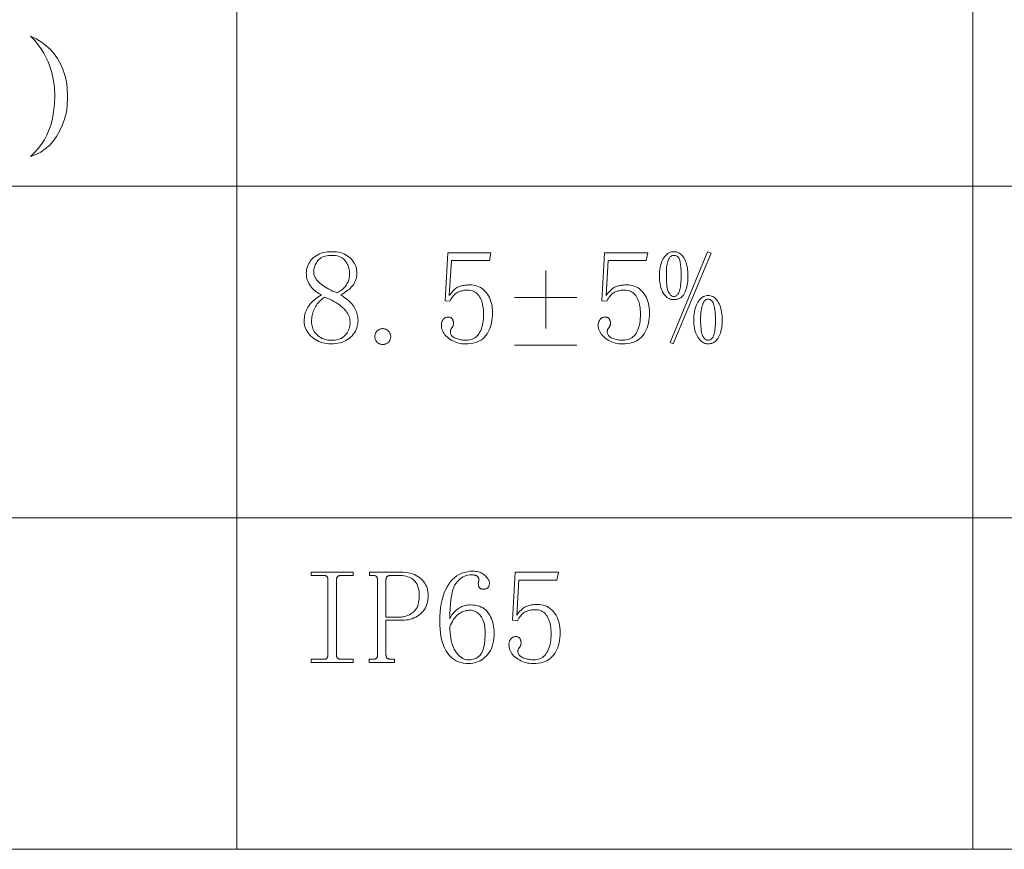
# Model space of a CAD drawing. Extents: x 1 to 297, y 1 to 210.
# Tile 74 of 171: x 160 to 176, y 30 to 43. Entities that reach past the tile are written whole.
import ezdxf

# ---------------------------------------------------------------- set-up
doc = ezdxf.new("R2010")
doc.units = 0

msp = doc.modelspace()

# ---------------------------------------------------------------- linework, layer by layer
at = {"color": 7, "lineweight": 13}
for p, q in [((163.15, 56.508), (163.15, 29.565)), ((175.108, 56.508), (175.108, 29.565)), ((1.306, 40.342), (219.321, 40.342)), ((1.306, 34.953), (219.321, 34.953)), ((1.306, 29.565), (219.321, 29.565))]:
    msp.add_line(p, q, dxfattribs=at)
for points in [[(159.798, 42.779), (159.89, 42.735), (159.975, 42.684), (160.052, 42.626), (160.122, 42.562), (160.184, 42.492), (160.238, 42.415), (160.285, 42.332), (160.325, 42.242), (160.357, 42.145), (160.381, 42.042), (160.387, 41.994), (160.392, 41.945), (160.395, 41.896), (160.397, 41.847), (160.398, 41.798), (160.397, 41.748), (160.395, 41.698), (160.392, 41.647), (160.387, 41.596), (160.381, 41.545), (160.35, 41.433), (160.314, 41.33), (160.271, 41.235), (160.222, 41.15), (160.167, 41.073), (160.105, 41.006), (160.038, 40.947), (159.964, 40.898), (159.884, 40.857), (159.798, 40.825), (159.864, 40.888), (159.923, 40.954), (159.976, 41.024), (160.023, 41.096), (160.064, 41.172), (160.098, 41.251), (160.127, 41.332), (160.149, 41.417), (160.165, 41.505), (160.175, 41.596), (160.181, 41.641), (160.186, 41.685), (160.19, 41.728), (160.192, 41.772), (160.192, 41.815), (160.192, 41.858), (160.19, 41.9), (160.186, 41.942), (160.181, 41.984), (160.175, 42.025), (160.162, 42.11), (160.144, 42.192), (160.12, 42.273), (160.09, 42.351), (160.055, 42.428), (160.015, 42.502), (159.969, 42.574), (159.917, 42.645), (159.861, 42.713)], [(165.118, 38.164), (165.117, 38.132), (165.113, 38.101), (165.107, 38.071), (165.099, 38.042), (165.088, 38.014), (165.075, 37.987), (165.059, 37.961), (165.041, 37.937), (165.021, 37.913), (164.998, 37.89), (164.973, 37.869), (164.947, 37.85), (164.919, 37.833), (164.89, 37.819), (164.859, 37.806), (164.826, 37.796), (164.792, 37.789), (164.757, 37.783), (164.72, 37.78), (164.681, 37.778), (164.645, 37.78), (164.611, 37.783), (164.578, 37.789), (164.545, 37.796), (164.514, 37.806), (164.483, 37.819), (164.454, 37.833), (164.426, 37.85), (164.399, 37.869), (164.372, 37.89), (164.348, 37.913), (164.326, 37.936), (164.307, 37.96), (164.29, 37.985), (164.276, 38.01), (164.264, 38.036), (164.255, 38.063), (164.249, 38.09), (164.245, 38.118), (164.244, 38.147), (164.245, 38.176), (164.247, 38.204), (164.25, 38.231), (164.255, 38.257), (164.262, 38.282), (164.27, 38.306), (164.279, 38.33), (164.29, 38.353), (164.303, 38.375), (164.317, 38.396), (164.332, 38.416), (164.348, 38.436), (164.366, 38.455), (164.385, 38.474), (164.406, 38.492), (164.427, 38.51), (164.45, 38.527), (164.474, 38.544), (164.5, 38.56), (164.527, 38.576), (164.503, 38.588), (164.481, 38.601), (164.46, 38.614), (164.44, 38.628), (164.421, 38.643), (164.403, 38.658), (164.386, 38.674), (164.37, 38.691), (164.356, 38.708), (164.342, 38.726), (164.33, 38.744), (164.319, 38.763), (164.31, 38.782), (164.301, 38.801), (164.294, 38.821), (164.288, 38.841), (164.284, 38.862), (164.281, 38.883), (164.279, 38.905), (164.278, 38.927), (164.279, 38.956), (164.283, 38.984), (164.288, 39.011), (164.296, 39.037), (164.306, 39.062), (164.318, 39.086), (164.333, 39.11), (164.349, 39.133), (164.368, 39.155), (164.39, 39.176), (164.413, 39.195), (164.438, 39.213), (164.464, 39.228), (164.492, 39.241), (164.522, 39.253), (164.554, 39.262), (164.588, 39.269), (164.623, 39.274), (164.66, 39.277), (164.698, 39.278), (164.733, 39.277), (164.767, 39.274), (164.8, 39.269), (164.831, 39.262), (164.861, 39.253), (164.889, 39.241), (164.916, 39.228), (164.942, 39.213), (164.967, 39.195), (164.99, 39.176), (165.011, 39.155), (165.03, 39.133), (165.046, 39.11), (165.061, 39.086), (165.073, 39.062), (165.083, 39.037), (165.091, 39.011), (165.096, 38.984), (165.1, 38.956), (165.101, 38.927), (165.1, 38.907), (165.098, 38.886), (165.095, 38.867), (165.091, 38.847), (165.085, 38.827), (165.078, 38.808), (165.069, 38.789), (165.06, 38.771), (165.049, 38.752), (165.037, 38.734), (165.023, 38.716), (165.008, 38.699), (164.992, 38.682), (164.974, 38.666), (164.954, 38.65), (164.933, 38.634), (164.911, 38.619), (164.887, 38.604), (164.862, 38.59), (164.835, 38.576), (164.864, 38.558), (164.89, 38.541), (164.916, 38.523), (164.939, 38.504), (164.962, 38.486), (164.982, 38.467), (165.001, 38.447), (165.019, 38.428), (165.035, 38.407), (165.049, 38.387), (165.063, 38.366), (165.074, 38.345), (165.084, 38.324), (165.093, 38.302), (165.101, 38.28), (165.107, 38.257), (165.112, 38.235), (165.115, 38.212), (165.117, 38.188)], [(164.981, 38.918), (164.98, 38.942), (164.978, 38.965), (164.975, 38.988), (164.97, 39.01), (164.964, 39.031), (164.956, 39.052), (164.947, 39.072), (164.937, 39.091), (164.925, 39.11), (164.912, 39.128), (164.898, 39.146), (164.882, 39.161), (164.864, 39.174), (164.845, 39.186), (164.825, 39.196), (164.802, 39.204), (164.779, 39.21), (164.753, 39.215), (164.726, 39.218), (164.698, 39.218), (164.666, 39.218), (164.637, 39.215), (164.609, 39.211), (164.583, 39.205), (164.559, 39.197), (164.537, 39.188), (164.516, 39.176), (164.498, 39.164), (164.481, 39.149), (164.467, 39.133), (164.454, 39.116), (164.442, 39.098), (164.432, 39.081), (164.423, 39.063), (164.415, 39.045), (164.409, 39.027), (164.404, 39.009), (164.401, 38.99), (164.399, 38.972), (164.398, 38.953), (164.399, 38.934), (164.402, 38.915), (164.407, 38.897), (164.414, 38.878), (164.423, 38.86), (164.434, 38.841), (164.446, 38.823), (164.461, 38.805), (164.478, 38.787), (164.497, 38.768), (164.517, 38.751), (164.539, 38.733), (164.563, 38.716), (164.589, 38.7), (164.616, 38.684), (164.644, 38.668), (164.675, 38.653), (164.706, 38.638), (164.74, 38.624), (164.775, 38.61), (164.795, 38.62), (164.814, 38.632), (164.832, 38.643), (164.849, 38.655), (164.865, 38.668), (164.88, 38.681), (164.894, 38.695), (164.907, 38.709), (164.919, 38.723), (164.93, 38.738), (164.939, 38.754), (164.948, 38.77), (164.956, 38.787), (164.962, 38.804), (164.968, 38.822), (164.973, 38.84), (164.976, 38.859), (164.979, 38.878), (164.98, 38.898)], [(166.935, 38.738), (166.967, 38.737), (166.998, 38.734), (167.028, 38.727), (167.056, 38.719), (167.083, 38.707), (167.109, 38.694), (167.134, 38.678), (167.157, 38.659), (167.18, 38.638), (167.201, 38.614), (167.22, 38.589), (167.238, 38.561), (167.253, 38.532), (167.267, 38.502), (167.278, 38.47), (167.287, 38.436), (167.295, 38.4), (167.3, 38.363), (167.303, 38.325), (167.304, 38.284), (167.303, 38.239), (167.299, 38.195), (167.294, 38.154), (167.287, 38.114), (167.277, 38.076), (167.265, 38.04), (167.251, 38.006), (167.235, 37.974), (167.217, 37.944), (167.197, 37.916), (167.174, 37.89), (167.149, 37.866), (167.122, 37.846), (167.092, 37.828), (167.061, 37.813), (167.026, 37.8), (166.99, 37.791), (166.951, 37.784), (166.91, 37.78), (166.867, 37.778), (166.836, 37.779), (166.806, 37.782), (166.777, 37.787), (166.749, 37.793), (166.721, 37.801), (166.694, 37.811), (166.667, 37.823), (166.642, 37.836), (166.617, 37.851), (166.592, 37.868), (166.57, 37.887), (166.549, 37.906), (166.531, 37.926), (166.516, 37.947), (166.502, 37.968), (166.492, 37.99), (166.483, 38.013), (166.477, 38.037), (166.474, 38.062), (166.472, 38.087), (166.473, 38.097), (166.474, 38.107), (166.475, 38.117), (166.477, 38.126), (166.48, 38.135), (166.483, 38.144), (166.487, 38.153), (166.492, 38.161), (166.497, 38.169), (166.502, 38.177), (166.509, 38.184), (166.515, 38.191), (166.522, 38.197), (166.53, 38.202), (166.538, 38.206), (166.546, 38.209), (166.555, 38.212), (166.564, 38.214), (166.574, 38.215), (166.584, 38.216), (166.594, 38.215), (166.603, 38.214), (166.612, 38.213), (166.619, 38.21), (166.627, 38.207), (166.633, 38.203), (166.639, 38.199), (166.644, 38.194), (166.649, 38.188), (166.652, 38.181), (166.656, 38.175), (166.659, 38.168), (166.661, 38.162), (166.663, 38.155), (166.665, 38.149), (166.667, 38.143), (166.668, 38.138), (166.669, 38.132), (166.669, 38.127), (166.67, 38.121), (166.669, 38.111), (166.668, 38.102), (166.667, 38.092), (166.665, 38.084), (166.663, 38.075), (166.66, 38.067), (166.657, 38.06), (166.653, 38.053), (166.649, 38.046), (166.644, 38.04), (166.639, 38.034), (166.635, 38.028), (166.631, 38.022), (166.627, 38.015), (166.625, 38.009), (166.622, 38.002), (166.62, 37.996), (166.619, 37.989), (166.618, 37.982), (166.618, 37.976), (166.619, 37.962), (166.621, 37.95), (166.625, 37.938), (166.631, 37.926), (166.638, 37.916), (166.647, 37.906), (166.658, 37.896), (166.67, 37.888), (166.684, 37.88), (166.7, 37.873), (166.716, 37.866), (166.733, 37.86), (166.75, 37.855), (166.767, 37.851), (166.784, 37.847), (166.802, 37.844), (166.82, 37.842), (166.838, 37.84), (166.856, 37.839), (166.875, 37.839), (166.902, 37.84), (166.928, 37.843), (166.952, 37.849), (166.975, 37.856), (166.996, 37.866), (167.017, 37.879), (167.036, 37.893), (167.054, 37.91), (167.07, 37.929), (167.085, 37.95), (167.099, 37.973), (167.111, 37.998), (167.122, 38.025), (167.132, 38.054), (167.14, 38.085), (167.146, 38.118), (167.152, 38.152), (167.155, 38.189), (167.157, 38.227), (167.158, 38.267), (167.157, 38.301), (167.156, 38.333), (167.152, 38.364), (167.148, 38.394), (167.142, 38.422), (167.135, 38.45), (167.127, 38.476), (167.117, 38.5), (167.106, 38.524), (167.094, 38.546), (167.08, 38.566), (167.066, 38.584), (167.049, 38.6), (167.032, 38.614), (167.013, 38.626), (166.993, 38.636), (166.972, 38.643), (166.95, 38.648), (166.926, 38.652), (166.901, 38.653), (166.882, 38.652), (166.864, 38.651), (166.847, 38.65), (166.83, 38.647), (166.813, 38.644), (166.797, 38.64), (166.782, 38.636), (166.767, 38.631), (166.752, 38.625), (166.738, 38.618), (166.724, 38.611), (166.711, 38.602), (166.698, 38.591), (166.685, 38.579), (166.672, 38.565), (166.659, 38.55), (166.646, 38.533), (166.634, 38.514), (166.622, 38.494), (166.61, 38.473), (166.532, 38.481), (166.575, 39.261), (167.278, 39.261), (167.252, 39.133), (166.635, 39.133), (166.601, 38.567), (166.618, 38.59), (166.635, 38.611), (166.652, 38.631), (166.669, 38.648), (166.686, 38.663), (166.702, 38.677), (166.719, 38.689), (166.735, 38.699), (166.752, 38.707), (166.768, 38.713), (166.784, 38.718), (166.801, 38.722), (166.817, 38.726), (166.834, 38.729), (166.851, 38.732), (166.867, 38.734), (166.884, 38.736), (166.901, 38.737), (166.918, 38.738)], [(169.484, 38.738), (169.516, 38.737), (169.547, 38.734), (169.576, 38.727), (169.605, 38.719), (169.632, 38.707), (169.658, 38.694), (169.683, 38.678), (169.706, 38.659), (169.729, 38.638), (169.75, 38.614), (169.769, 38.589), (169.787, 38.561), (169.802, 38.532), (169.816, 38.502), (169.827, 38.47), (169.836, 38.436), (169.843, 38.4), (169.848, 38.363), (169.852, 38.325), (169.853, 38.284), (169.851, 38.239), (169.848, 38.195), (169.843, 38.154), (169.835, 38.114), (169.826, 38.076), (169.814, 38.04), (169.8, 38.006), (169.784, 37.974), (169.766, 37.944), (169.745, 37.916), (169.723, 37.89), (169.698, 37.866), (169.671, 37.846), (169.641, 37.828), (169.609, 37.813), (169.575, 37.8), (169.539, 37.791), (169.5, 37.784), (169.459, 37.78), (169.415, 37.778), (169.385, 37.779), (169.355, 37.782), (169.326, 37.787), (169.297, 37.793), (169.27, 37.801), (169.243, 37.811), (169.216, 37.823), (169.19, 37.836), (169.165, 37.851), (169.141, 37.868), (169.118, 37.887), (169.098, 37.906), (169.08, 37.926), (169.064, 37.947), (169.051, 37.968), (169.04, 37.99), (169.032, 38.013), (169.026, 38.037), (169.022, 38.062), (169.021, 38.087), (169.021, 38.097), (169.022, 38.107), (169.024, 38.117), (169.026, 38.126), (169.029, 38.135), (169.032, 38.144), (169.036, 38.153), (169.04, 38.161), (169.045, 38.169), (169.051, 38.177), (169.057, 38.184), (169.064, 38.191), (169.071, 38.197), (169.079, 38.202), (169.086, 38.206), (169.095, 38.209), (169.104, 38.212), (169.113, 38.214), (169.122, 38.215), (169.133, 38.216), (169.142, 38.215), (169.152, 38.214), (169.16, 38.213), (169.168, 38.21), (169.175, 38.207), (169.182, 38.203), (169.188, 38.199), (169.193, 38.194), (169.197, 38.188), (169.201, 38.181), (169.204, 38.175), (169.207, 38.168), (169.21, 38.162), (169.212, 38.155), (169.214, 38.149), (169.216, 38.143), (169.217, 38.138), (169.218, 38.132), (169.218, 38.127), (169.218, 38.121), (169.218, 38.111), (169.217, 38.102), (169.216, 38.092), (169.214, 38.084), (169.212, 38.075), (169.209, 38.067), (169.206, 38.06), (169.202, 38.053), (169.197, 38.046), (169.193, 38.04), (169.188, 38.034), (169.183, 38.028), (169.179, 38.022), (169.176, 38.015), (169.173, 38.009), (169.171, 38.002), (169.169, 37.996), (169.168, 37.989), (169.167, 37.982), (169.167, 37.976), (169.168, 37.962), (169.17, 37.95), (169.174, 37.938), (169.18, 37.926), (169.187, 37.916), (169.196, 37.906), (169.207, 37.896), (169.219, 37.888), (169.233, 37.88), (169.248, 37.873), (169.265, 37.866), (169.281, 37.86), (169.298, 37.855), (169.315, 37.851), (169.333, 37.847), (169.351, 37.844), (169.369, 37.842), (169.387, 37.84), (169.405, 37.839), (169.424, 37.839), (169.451, 37.84), (169.476, 37.843), (169.5, 37.849), (169.523, 37.856), (169.545, 37.866), (169.565, 37.879), (169.584, 37.893), (169.602, 37.91), (169.619, 37.929), (169.634, 37.95), (169.648, 37.973), (169.66, 37.998), (169.671, 38.025), (169.681, 38.054), (169.689, 38.085), (169.695, 38.118), (169.7, 38.152), (169.704, 38.189), (169.706, 38.227), (169.707, 38.267), (169.706, 38.301), (169.704, 38.333), (169.701, 38.364), (169.697, 38.394), (169.691, 38.422), (169.684, 38.45), (169.675, 38.476), (169.666, 38.5), (169.655, 38.524), (169.643, 38.546), (169.629, 38.566), (169.614, 38.584), (169.598, 38.6), (169.581, 38.614), (169.562, 38.626), (169.542, 38.636), (169.521, 38.643), (169.499, 38.648), (169.475, 38.652), (169.45, 38.653), (169.431, 38.652), (169.413, 38.651), (169.395, 38.65), (169.378, 38.647), (169.362, 38.644), (169.346, 38.64), (169.33, 38.636), (169.315, 38.631), (169.301, 38.625), (169.287, 38.618), (169.273, 38.611), (169.26, 38.602), (169.246, 38.591), (169.233, 38.579), (169.22, 38.565), (169.208, 38.55), (169.195, 38.533), (169.183, 38.514), (169.17, 38.494), (169.158, 38.473), (169.081, 38.481), (169.124, 39.261), (169.827, 39.261), (169.801, 39.133), (169.184, 39.133), (169.15, 38.567), (169.167, 38.59), (169.184, 38.611), (169.201, 38.631), (169.218, 38.648), (169.234, 38.663), (169.251, 38.677), (169.268, 38.689), (169.284, 38.699), (169.301, 38.707), (169.317, 38.713), (169.333, 38.718), (169.35, 38.722), (169.366, 38.726), (169.383, 38.729), (169.399, 38.732), (169.416, 38.734), (169.433, 38.736), (169.45, 38.737), (169.467, 38.738)], [(170.478, 38.884), (170.478, 38.854), (170.476, 38.824), (170.474, 38.795), (170.47, 38.767), (170.465, 38.74), (170.46, 38.713), (170.453, 38.687), (170.445, 38.662), (170.437, 38.638), (170.427, 38.614), (170.416, 38.592), (170.403, 38.573), (170.389, 38.555), (170.373, 38.54), (170.356, 38.527), (170.337, 38.517), (170.317, 38.509), (170.295, 38.503), (170.272, 38.5), (170.247, 38.499), (170.227, 38.5), (170.207, 38.503), (170.189, 38.508), (170.171, 38.515), (170.154, 38.524), (170.137, 38.536), (170.122, 38.549), (170.107, 38.564), (170.093, 38.582), (170.08, 38.601), (170.067, 38.623), (170.057, 38.646), (170.047, 38.67), (170.039, 38.696), (170.031, 38.723), (170.026, 38.753), (170.021, 38.783), (170.018, 38.815), (170.016, 38.849), (170.015, 38.884), (170.016, 38.921), (170.018, 38.956), (170.022, 38.99), (170.026, 39.021), (170.033, 39.051), (170.04, 39.08), (170.049, 39.106), (170.059, 39.131), (170.071, 39.154), (170.084, 39.176), (170.098, 39.195), (170.112, 39.213), (170.127, 39.228), (170.143, 39.241), (170.159, 39.253), (170.176, 39.262), (170.193, 39.269), (170.21, 39.274), (170.228, 39.277), (170.247, 39.278), (170.267, 39.277), (170.286, 39.274), (170.305, 39.269), (170.323, 39.261), (170.34, 39.252), (170.356, 39.24), (170.372, 39.226), (170.387, 39.21), (170.401, 39.192), (170.414, 39.171), (170.426, 39.149), (170.437, 39.126), (170.447, 39.101), (170.455, 39.074), (170.462, 39.046), (170.468, 39.017), (170.472, 38.986), (170.476, 38.953), (170.478, 38.919)], [(170.247, 39.218), (170.237, 39.218), (170.227, 39.216), (170.218, 39.212), (170.208, 39.208), (170.2, 39.201), (170.191, 39.194), (170.183, 39.185), (170.176, 39.175), (170.168, 39.163), (170.161, 39.15), (170.155, 39.135), (170.149, 39.118), (170.144, 39.098), (170.139, 39.076), (170.135, 39.051), (170.132, 39.024), (170.13, 38.995), (170.128, 38.963), (170.127, 38.929), (170.127, 38.893), (170.127, 38.851), (170.128, 38.813), (170.13, 38.778), (170.133, 38.745), (170.136, 38.716), (170.141, 38.69), (170.146, 38.666), (170.152, 38.646), (170.158, 38.629), (170.165, 38.614), (170.173, 38.602), (170.181, 38.591), (170.189, 38.581), (170.197, 38.573), (170.205, 38.566), (170.213, 38.56), (170.221, 38.556), (170.23, 38.552), (170.238, 38.551), (170.247, 38.55), (170.259, 38.551), (170.27, 38.553), (170.28, 38.557), (170.29, 38.562), (170.299, 38.569), (170.308, 38.578), (170.316, 38.588), (170.324, 38.599), (170.331, 38.612), (170.337, 38.627), (170.343, 38.644), (170.348, 38.662), (170.352, 38.683), (170.356, 38.707), (170.359, 38.732), (170.362, 38.76), (170.364, 38.79), (170.366, 38.822), (170.367, 38.856), (170.367, 38.893), (170.367, 38.923), (170.366, 38.952), (170.365, 38.979), (170.363, 39.005), (170.361, 39.03), (170.359, 39.053), (170.356, 39.075), (170.353, 39.096), (170.349, 39.115), (170.345, 39.133), (170.341, 39.149), (170.335, 39.164), (170.328, 39.176), (170.319, 39.188), (170.31, 39.197), (170.3, 39.205), (170.288, 39.211), (170.275, 39.215), (170.262, 39.218)], [(170.855, 39.253), (170.238, 37.778), (170.187, 37.804), (170.795, 39.278)], [(171.035, 38.164), (171.035, 38.131), (171.033, 38.098), (171.03, 38.067), (171.026, 38.037), (171.02, 38.009), (171.014, 37.982), (171.006, 37.956), (170.997, 37.931), (170.987, 37.908), (170.975, 37.886), (170.963, 37.865), (170.949, 37.847), (170.935, 37.831), (170.919, 37.817), (170.903, 37.805), (170.885, 37.796), (170.866, 37.788), (170.846, 37.783), (170.826, 37.78), (170.804, 37.778), (170.785, 37.78), (170.767, 37.783), (170.75, 37.788), (170.733, 37.796), (170.716, 37.805), (170.7, 37.817), (170.685, 37.831), (170.67, 37.847), (170.655, 37.865), (170.641, 37.886), (170.628, 37.908), (170.616, 37.931), (170.606, 37.956), (170.597, 37.982), (170.59, 38.009), (170.584, 38.037), (170.579, 38.067), (170.575, 38.098), (170.573, 38.131), (170.573, 38.164), (170.573, 38.201), (170.575, 38.236), (170.579, 38.27), (170.584, 38.302), (170.59, 38.332), (170.597, 38.361), (170.606, 38.388), (170.616, 38.414), (170.628, 38.438), (170.641, 38.46), (170.655, 38.48), (170.67, 38.499), (170.685, 38.515), (170.7, 38.528), (170.716, 38.54), (170.733, 38.55), (170.75, 38.557), (170.767, 38.563), (170.785, 38.566), (170.804, 38.567), (170.824, 38.566), (170.844, 38.563), (170.862, 38.557), (170.88, 38.549), (170.897, 38.539), (170.914, 38.527), (170.929, 38.512), (170.944, 38.496), (170.958, 38.477), (170.971, 38.456), (170.983, 38.433), (170.994, 38.408), (171.004, 38.383), (171.012, 38.356), (171.019, 38.327), (171.025, 38.297), (171.03, 38.266), (171.033, 38.233), (171.035, 38.2)], [(164.364, 38.147), (164.365, 38.12), (164.367, 38.094), (164.372, 38.069), (164.378, 38.046), (164.386, 38.023), (164.396, 38.001), (164.408, 37.98), (164.421, 37.961), (164.437, 37.942), (164.454, 37.924), (164.472, 37.908), (164.492, 37.893), (164.512, 37.881), (164.533, 37.869), (164.556, 37.86), (164.579, 37.852), (164.603, 37.846), (164.628, 37.842), (164.654, 37.839), (164.681, 37.839), (164.713, 37.839), (164.742, 37.842), (164.771, 37.846), (164.797, 37.852), (164.821, 37.86), (164.844, 37.869), (164.865, 37.881), (164.884, 37.893), (164.901, 37.908), (164.917, 37.924), (164.93, 37.942), (164.943, 37.96), (164.954, 37.979), (164.963, 38), (164.971, 38.021), (164.978, 38.042), (164.983, 38.065), (164.987, 38.089), (164.989, 38.113), (164.99, 38.139), (164.988, 38.161), (164.985, 38.183), (164.98, 38.205), (164.973, 38.226), (164.964, 38.248), (164.952, 38.269), (164.939, 38.29), (164.924, 38.311), (164.906, 38.332), (164.887, 38.353), (164.865, 38.373), (164.841, 38.393), (164.816, 38.413), (164.788, 38.432), (164.758, 38.451), (164.726, 38.47), (164.692, 38.488), (164.656, 38.506), (164.618, 38.524), (164.578, 38.541), (164.558, 38.527), (164.539, 38.513), (164.521, 38.497), (164.503, 38.481), (164.487, 38.464), (164.472, 38.447), (164.457, 38.429), (164.444, 38.41), (164.431, 38.39), (164.42, 38.37), (164.409, 38.349), (164.399, 38.328), (164.391, 38.307), (164.384, 38.285), (164.378, 38.263), (164.373, 38.24), (164.369, 38.218), (164.366, 38.194), (164.364, 38.171)], [(170.924, 38.173), (170.924, 38.201), (170.923, 38.229), (170.922, 38.256), (170.92, 38.281), (170.918, 38.306), (170.915, 38.329), (170.911, 38.352), (170.908, 38.373), (170.903, 38.393), (170.898, 38.413), (170.893, 38.431), (170.886, 38.447), (170.879, 38.461), (170.871, 38.473), (170.862, 38.483), (170.852, 38.492), (170.841, 38.499), (170.83, 38.503), (170.817, 38.506), (170.804, 38.507), (170.794, 38.506), (170.784, 38.504), (170.775, 38.5), (170.766, 38.494), (170.757, 38.487), (170.748, 38.478), (170.74, 38.467), (170.733, 38.455), (170.725, 38.441), (170.718, 38.426), (170.712, 38.408), (170.706, 38.389), (170.701, 38.369), (170.696, 38.346), (170.693, 38.322), (170.689, 38.296), (170.687, 38.268), (170.685, 38.238), (170.684, 38.206), (170.684, 38.173), (170.684, 38.131), (170.686, 38.093), (170.687, 38.058), (170.69, 38.026), (170.694, 37.997), (170.698, 37.971), (170.703, 37.948), (170.709, 37.929), (170.715, 37.912), (170.723, 37.898), (170.73, 37.887), (170.738, 37.877), (170.746, 37.868), (170.754, 37.86), (170.762, 37.854), (170.77, 37.848), (170.779, 37.844), (170.787, 37.841), (170.795, 37.839), (170.804, 37.839), (170.816, 37.839), (170.827, 37.841), (170.837, 37.845), (170.847, 37.85), (170.856, 37.857), (170.865, 37.865), (170.873, 37.874), (170.881, 37.885), (170.888, 37.898), (170.894, 37.911), (170.9, 37.927), (170.905, 37.945), (170.909, 37.965), (170.913, 37.988), (170.916, 38.013), (170.919, 38.04), (170.921, 38.07), (170.923, 38.102), (170.924, 38.136)], [(165.521, 37.77), (165.511, 37.77), (165.501, 37.771), (165.491, 37.773), (165.482, 37.775), (165.473, 37.778), (165.464, 37.782), (165.455, 37.787), (165.447, 37.792), (165.439, 37.798), (165.431, 37.804), (165.424, 37.811), (165.417, 37.819), (165.411, 37.827), (165.406, 37.836), (165.402, 37.845), (165.399, 37.855), (165.396, 37.865), (165.394, 37.876), (165.393, 37.887), (165.392, 37.898), (165.393, 37.91), (165.394, 37.921), (165.396, 37.932), (165.399, 37.942), (165.402, 37.952), (165.406, 37.961), (165.411, 37.97), (165.417, 37.978), (165.424, 37.986), (165.431, 37.993), (165.439, 37.999), (165.447, 38.005), (165.455, 38.01), (165.464, 38.015), (165.473, 38.018), (165.482, 38.022), (165.491, 38.024), (165.501, 38.026), (165.511, 38.027), (165.521, 38.027), (165.531, 38.027), (165.541, 38.026), (165.551, 38.024), (165.56, 38.021), (165.569, 38.017), (165.578, 38.013), (165.587, 38.008), (165.595, 38.002), (165.603, 37.996), (165.611, 37.988), (165.618, 37.981), (165.625, 37.973), (165.631, 37.964), (165.636, 37.956), (165.64, 37.947), (165.643, 37.938), (165.646, 37.928), (165.648, 37.919), (165.649, 37.909), (165.65, 37.898), (165.649, 37.887), (165.648, 37.876), (165.646, 37.865), (165.643, 37.855), (165.64, 37.845), (165.636, 37.836), (165.631, 37.827), (165.625, 37.819), (165.618, 37.811), (165.611, 37.804), (165.603, 37.798), (165.595, 37.792), (165.587, 37.787), (165.578, 37.782), (165.569, 37.778), (165.56, 37.775), (165.551, 37.773), (165.541, 37.771), (165.531, 37.77)], [(166.944, 33.536), (166.984, 33.535), (167.021, 33.531), (167.057, 33.524), (167.09, 33.514), (167.121, 33.502), (167.149, 33.487), (167.175, 33.469), (167.199, 33.449), (167.22, 33.425), (167.24, 33.399), (167.257, 33.371), (167.272, 33.343), (167.285, 33.314), (167.297, 33.284), (167.307, 33.253), (167.315, 33.222), (167.321, 33.19), (167.326, 33.158), (167.329, 33.125), (167.329, 33.091), (167.328, 33.04), (167.325, 32.993), (167.318, 32.948), (167.31, 32.906), (167.298, 32.867), (167.285, 32.83), (167.269, 32.796), (167.25, 32.764), (167.229, 32.735), (167.205, 32.709), (167.18, 32.686), (167.154, 32.664), (167.127, 32.646), (167.1, 32.63), (167.071, 32.616), (167.042, 32.605), (167.012, 32.596), (166.982, 32.59), (166.95, 32.586), (166.918, 32.585), (166.873, 32.587), (166.83, 32.592), (166.789, 32.601), (166.751, 32.613), (166.715, 32.629), (166.68, 32.648), (166.649, 32.671), (166.619, 32.697), (166.592, 32.727), (166.567, 32.761), (166.544, 32.797), (166.523, 32.837), (166.505, 32.88), (166.49, 32.927), (166.477, 32.976), (166.466, 33.029), (166.457, 33.084), (166.451, 33.143), (166.448, 33.205), (166.447, 33.271), (166.448, 33.348), (166.452, 33.421), (166.46, 33.491), (166.47, 33.557), (166.483, 33.619), (166.499, 33.677), (166.518, 33.732), (166.54, 33.783), (166.565, 33.831), (166.592, 33.875), (166.623, 33.915), (166.655, 33.95), (166.689, 33.982), (166.725, 34.009), (166.764, 34.032), (166.804, 34.051), (166.847, 34.066), (166.891, 34.076), (166.938, 34.083), (166.987, 34.085), (167.01, 34.084), (167.033, 34.082), (167.054, 34.079), (167.075, 34.074), (167.095, 34.068), (167.114, 34.06), (167.132, 34.051), (167.148, 34.041), (167.164, 34.029), (167.18, 34.016), (167.193, 34.003), (167.206, 33.99), (167.217, 33.977), (167.226, 33.964), (167.234, 33.952), (167.241, 33.94), (167.246, 33.929), (167.249, 33.918), (167.252, 33.907), (167.252, 33.896), (167.252, 33.886), (167.252, 33.877), (167.25, 33.868), (167.249, 33.859), (167.247, 33.851), (167.245, 33.844), (167.242, 33.837), (167.239, 33.83), (167.235, 33.825), (167.231, 33.819), (167.226, 33.814), (167.221, 33.81), (167.215, 33.806), (167.209, 33.803), (167.202, 33.8), (167.194, 33.798), (167.186, 33.796), (167.177, 33.794), (167.168, 33.794), (167.158, 33.793), (167.15, 33.794), (167.142, 33.794), (167.134, 33.795), (167.127, 33.797), (167.121, 33.799), (167.114, 33.801), (167.109, 33.804), (167.103, 33.807), (167.098, 33.811), (167.094, 33.815), (167.09, 33.819), (167.086, 33.824), (167.083, 33.83), (167.08, 33.835), (167.078, 33.842), (167.076, 33.848), (167.074, 33.855), (167.073, 33.863), (167.073, 33.871), (167.072, 33.879), (167.072, 33.883), (167.073, 33.886), (167.073, 33.889), (167.073, 33.893), (167.073, 33.896), (167.074, 33.9), (167.074, 33.903), (167.075, 33.907), (167.076, 33.91), (167.077, 33.913), (167.077, 33.917), (167.078, 33.92), (167.079, 33.924), (167.079, 33.927), (167.08, 33.931), (167.08, 33.934), (167.081, 33.937), (167.081, 33.941), (167.081, 33.944), (167.081, 33.948), (167.081, 33.954), (167.08, 33.961), (167.079, 33.967), (167.077, 33.973), (167.075, 33.979), (167.072, 33.984), (167.068, 33.989), (167.064, 33.994), (167.06, 33.999), (167.055, 34.003), (167.05, 34.007), (167.043, 34.011), (167.036, 34.014), (167.028, 34.017), (167.019, 34.02), (167.009, 34.021), (166.998, 34.023), (166.987, 34.024), (166.974, 34.025), (166.961, 34.025), (166.932, 34.024), (166.904, 34.02), (166.877, 34.013), (166.851, 34.004), (166.826, 33.992), (166.801, 33.977), (166.778, 33.96), (166.755, 33.94), (166.733, 33.917), (166.712, 33.892), (166.693, 33.862), (166.675, 33.826), (166.66, 33.784), (166.647, 33.736), (166.635, 33.681), (166.626, 33.62), (166.619, 33.553), (166.614, 33.479), (166.611, 33.399), (166.61, 33.313), (166.62, 33.335), (166.632, 33.356), (166.644, 33.375), (166.657, 33.394), (166.671, 33.411), (166.685, 33.427), (166.7, 33.442), (166.716, 33.456), (166.733, 33.469), (166.751, 33.481), (166.769, 33.491), (166.787, 33.501), (166.806, 33.509), (166.825, 33.516), (166.844, 33.522), (166.864, 33.527), (166.883, 33.531), (166.903, 33.534), (166.923, 33.536)], [(164.355, 34.016), (164.355, 34.068), (165.041, 34.068), (165.041, 34.016), (164.844, 34.016), (164.837, 34.016), (164.831, 34.016), (164.824, 34.015), (164.818, 34.014), (164.813, 34.012), (164.807, 34.01), (164.802, 34.008), (164.797, 34.005), (164.792, 34.002), (164.788, 33.999), (164.784, 33.996), (164.78, 33.992), (164.777, 33.987), (164.774, 33.983), (164.772, 33.978), (164.77, 33.972), (164.769, 33.967), (164.768, 33.961), (164.767, 33.954), (164.767, 33.948), (164.767, 32.722), (164.767, 32.715), (164.768, 32.709), (164.769, 32.703), (164.77, 32.697), (164.772, 32.692), (164.774, 32.687), (164.777, 32.682), (164.78, 32.678), (164.784, 32.674), (164.788, 32.671), (164.792, 32.667), (164.797, 32.664), (164.802, 32.662), (164.807, 32.66), (164.813, 32.658), (164.818, 32.656), (164.824, 32.655), (164.831, 32.654), (164.837, 32.654), (164.844, 32.653), (165.041, 32.653), (165.041, 32.602), (164.355, 32.602), (164.355, 32.653), (164.552, 32.653), (164.561, 32.654), (164.568, 32.654), (164.576, 32.655), (164.583, 32.656), (164.589, 32.658), (164.595, 32.66), (164.6, 32.662), (164.604, 32.664), (164.609, 32.667), (164.612, 32.671), (164.616, 32.674), (164.619, 32.678), (164.621, 32.682), (164.623, 32.687), (164.625, 32.692), (164.627, 32.697), (164.628, 32.703), (164.629, 32.709), (164.629, 32.715), (164.63, 32.722), (164.63, 33.948), (164.629, 33.954), (164.629, 33.961), (164.628, 33.967), (164.627, 33.972), (164.625, 33.978), (164.623, 33.983), (164.621, 33.987), (164.619, 33.992), (164.616, 33.996), (164.612, 33.999), (164.609, 34.002), (164.604, 34.005), (164.6, 34.008), (164.595, 34.01), (164.589, 34.012), (164.583, 34.014), (164.576, 34.015), (164.568, 34.016), (164.561, 34.016), (164.552, 34.016)], [(165.572, 33.288), (165.572, 32.722), (165.573, 32.715), (165.573, 32.709), (165.574, 32.703), (165.576, 32.697), (165.578, 32.692), (165.58, 32.687), (165.583, 32.682), (165.586, 32.678), (165.59, 32.674), (165.594, 32.671), (165.598, 32.667), (165.603, 32.664), (165.608, 32.662), (165.613, 32.66), (165.618, 32.658), (165.624, 32.656), (165.63, 32.655), (165.636, 32.654), (165.643, 32.654), (165.65, 32.653), (165.71, 32.653), (165.71, 32.602), (165.298, 32.602), (165.298, 32.653), (165.358, 32.653), (165.366, 32.654), (165.374, 32.654), (165.381, 32.655), (165.388, 32.656), (165.395, 32.658), (165.4, 32.66), (165.405, 32.662), (165.41, 32.664), (165.414, 32.667), (165.418, 32.671), (165.421, 32.674), (165.424, 32.678), (165.427, 32.682), (165.429, 32.687), (165.431, 32.692), (165.432, 32.697), (165.434, 32.703), (165.435, 32.709), (165.435, 32.715), (165.435, 32.722), (165.435, 33.948), (165.435, 33.954), (165.435, 33.961), (165.434, 33.967), (165.432, 33.972), (165.431, 33.978), (165.429, 33.983), (165.427, 33.987), (165.424, 33.992), (165.421, 33.996), (165.418, 33.999), (165.414, 34.002), (165.41, 34.005), (165.405, 34.008), (165.4, 34.01), (165.395, 34.012), (165.388, 34.014), (165.381, 34.015), (165.374, 34.016), (165.366, 34.016), (165.358, 34.016), (165.307, 34.016), (165.307, 34.068), (165.812, 34.068), (165.854, 34.067), (165.894, 34.063), (165.932, 34.058), (165.968, 34.051), (166.002, 34.041), (166.034, 34.029), (166.064, 34.015), (166.092, 33.999), (166.118, 33.981), (166.142, 33.961), (166.164, 33.939), (166.184, 33.915), (166.201, 33.891), (166.216, 33.866), (166.229, 33.84), (166.24, 33.812), (166.248, 33.783), (166.253, 33.753), (166.257, 33.723), (166.258, 33.691), (166.257, 33.652), (166.253, 33.615), (166.247, 33.581), (166.238, 33.548), (166.227, 33.517), (166.213, 33.488), (166.197, 33.461), (166.179, 33.435), (166.157, 33.412), (166.134, 33.391), (166.108, 33.371), (166.082, 33.354), (166.055, 33.338), (166.027, 33.325), (165.998, 33.313), (165.968, 33.304), (165.937, 33.297), (165.905, 33.292), (165.872, 33.289), (165.838, 33.288)], [(165.787, 33.339), (165.812, 33.34), (165.837, 33.342), (165.861, 33.346), (165.885, 33.351), (165.908, 33.358), (165.93, 33.367), (165.952, 33.377), (165.973, 33.389), (165.994, 33.402), (166.014, 33.416), (166.033, 33.433), (166.049, 33.452), (166.064, 33.473), (166.077, 33.496), (166.088, 33.521), (166.097, 33.549), (166.103, 33.579), (166.108, 33.611), (166.111, 33.645), (166.112, 33.682), (166.112, 33.715), (166.109, 33.747), (166.105, 33.777), (166.099, 33.805), (166.092, 33.831), (166.083, 33.855), (166.072, 33.878), (166.06, 33.899), (166.046, 33.918), (166.031, 33.935), (166.014, 33.95), (165.994, 33.964), (165.973, 33.976), (165.95, 33.987), (165.925, 33.996), (165.898, 34.003), (165.869, 34.009), (165.838, 34.013), (165.805, 34.015), (165.77, 34.016), (165.65, 34.016), (165.643, 34.016), (165.636, 34.016), (165.63, 34.015), (165.624, 34.014), (165.618, 34.012), (165.613, 34.01), (165.608, 34.008), (165.603, 34.005), (165.598, 34.002), (165.594, 33.999), (165.59, 33.996), (165.586, 33.992), (165.583, 33.987), (165.58, 33.983), (165.578, 33.978), (165.576, 33.972), (165.574, 33.967), (165.573, 33.961), (165.573, 33.954), (165.572, 33.948), (165.572, 33.339)], [(168.032, 33.545), (168.064, 33.544), (168.095, 33.54), (168.125, 33.534), (168.153, 33.525), (168.18, 33.514), (168.206, 33.5), (168.231, 33.484), (168.255, 33.465), (168.277, 33.444), (168.298, 33.421), (168.318, 33.395), (168.335, 33.368), (168.351, 33.339), (168.364, 33.308), (168.375, 33.276), (168.384, 33.242), (168.392, 33.207), (168.397, 33.17), (168.4, 33.131), (168.401, 33.091), (168.4, 33.045), (168.397, 33.002), (168.391, 32.96), (168.384, 32.921), (168.374, 32.883), (168.362, 32.847), (168.348, 32.813), (168.332, 32.781), (168.314, 32.75), (168.294, 32.722), (168.271, 32.696), (168.246, 32.673), (168.219, 32.652), (168.19, 32.634), (168.158, 32.619), (168.124, 32.607), (168.087, 32.597), (168.048, 32.59), (168.007, 32.586), (167.964, 32.585), (167.933, 32.586), (167.903, 32.588), (167.874, 32.593), (167.846, 32.599), (167.818, 32.607), (167.791, 32.617), (167.765, 32.629), (167.739, 32.642), (167.714, 32.658), (167.689, 32.675), (167.667, 32.693), (167.646, 32.712), (167.628, 32.732), (167.613, 32.753), (167.6, 32.775), (167.589, 32.797), (167.58, 32.82), (167.574, 32.844), (167.571, 32.868), (167.57, 32.893), (167.57, 32.904), (167.571, 32.913), (167.572, 32.923), (167.574, 32.933), (167.577, 32.942), (167.58, 32.951), (167.584, 32.959), (167.589, 32.967), (167.594, 32.976), (167.6, 32.983), (167.606, 32.991), (167.612, 32.997), (167.619, 33.003), (167.627, 33.008), (167.635, 33.012), (167.643, 33.016), (167.652, 33.019), (167.661, 33.02), (167.671, 33.022), (167.681, 33.022), (167.691, 33.022), (167.7, 33.021), (167.709, 33.019), (167.717, 33.017), (167.724, 33.013), (167.73, 33.01), (167.736, 33.005), (167.741, 33), (167.746, 32.994), (167.75, 32.988), (167.753, 32.981), (167.756, 32.974), (167.758, 32.968), (167.76, 32.962), (167.762, 32.956), (167.764, 32.95), (167.765, 32.944), (167.766, 32.938), (167.766, 32.933), (167.767, 32.928), (167.766, 32.918), (167.766, 32.908), (167.764, 32.899), (167.763, 32.89), (167.76, 32.882), (167.757, 32.874), (167.754, 32.866), (167.75, 32.859), (167.746, 32.853), (167.741, 32.846), (167.736, 32.84), (167.732, 32.834), (167.728, 32.828), (167.724, 32.822), (167.722, 32.815), (167.719, 32.809), (167.718, 32.802), (167.716, 32.796), (167.715, 32.789), (167.715, 32.782), (167.716, 32.769), (167.718, 32.756), (167.723, 32.744), (167.728, 32.733), (167.736, 32.722), (167.745, 32.712), (167.755, 32.703), (167.767, 32.694), (167.781, 32.686), (167.797, 32.679), (167.813, 32.673), (167.83, 32.667), (167.847, 32.662), (167.864, 32.657), (167.881, 32.653), (167.899, 32.65), (167.917, 32.648), (167.935, 32.646), (167.954, 32.645), (167.972, 32.645), (167.999, 32.646), (168.025, 32.649), (168.049, 32.655), (168.072, 32.663), (168.093, 32.673), (168.114, 32.685), (168.133, 32.699), (168.151, 32.716), (168.167, 32.735), (168.182, 32.756), (168.196, 32.78), (168.209, 32.805), (168.22, 32.832), (168.229, 32.861), (168.237, 32.891), (168.244, 32.924), (168.249, 32.958), (168.252, 32.995), (168.254, 33.033), (168.255, 33.073), (168.255, 33.107), (168.253, 33.139), (168.249, 33.171), (168.245, 33.2), (168.239, 33.229), (168.232, 33.256), (168.224, 33.282), (168.214, 33.307), (168.203, 33.33), (168.191, 33.352), (168.177, 33.372), (168.163, 33.391), (168.147, 33.407), (168.129, 33.421), (168.111, 33.432), (168.091, 33.442), (168.069, 33.45), (168.047, 33.455), (168.023, 33.458), (167.998, 33.459), (167.979, 33.459), (167.961, 33.458), (167.944, 33.456), (167.927, 33.454), (167.91, 33.451), (167.894, 33.447), (167.879, 33.442), (167.864, 33.437), (167.849, 33.431), (167.835, 33.425), (167.822, 33.417), (167.808, 33.408), (167.795, 33.397), (167.782, 33.385), (167.769, 33.371), (167.756, 33.356), (167.743, 33.339), (167.731, 33.321), (167.719, 33.301), (167.707, 33.279), (167.63, 33.288), (167.672, 34.068), (168.375, 34.068), (168.35, 33.939), (167.732, 33.939), (167.698, 33.373), (167.715, 33.396), (167.732, 33.418), (167.749, 33.437), (167.766, 33.454), (167.783, 33.47), (167.799, 33.483), (167.816, 33.495), (167.832, 33.505), (167.849, 33.513), (167.865, 33.519), (167.882, 33.524), (167.898, 33.528), (167.914, 33.532), (167.931, 33.536), (167.948, 33.538), (167.964, 33.541), (167.981, 33.543), (167.998, 33.544), (168.015, 33.545)], [(166.61, 33.185), (166.61, 33.135), (166.613, 33.087), (166.618, 33.041), (166.624, 32.998), (166.632, 32.957), (166.642, 32.918), (166.654, 32.882), (166.667, 32.847), (166.682, 32.816), (166.7, 32.786), (166.718, 32.759), (166.737, 32.735), (166.757, 32.714), (166.778, 32.696), (166.799, 32.68), (166.821, 32.667), (166.844, 32.658), (166.868, 32.651), (166.893, 32.646), (166.918, 32.645), (166.943, 32.646), (166.967, 32.649), (166.99, 32.653), (167.011, 32.66), (167.032, 32.668), (167.051, 32.679), (167.069, 32.691), (167.085, 32.705), (167.101, 32.721), (167.115, 32.739), (167.128, 32.76), (167.14, 32.783), (167.15, 32.81), (167.159, 32.841), (167.167, 32.874), (167.173, 32.911), (167.178, 32.951), (167.181, 32.994), (167.183, 33.041), (167.184, 33.091), (167.183, 33.124), (167.181, 33.156), (167.177, 33.186), (167.172, 33.215), (167.166, 33.243), (167.158, 33.269), (167.148, 33.293), (167.137, 33.315), (167.125, 33.337), (167.111, 33.356), (167.096, 33.374), (167.081, 33.39), (167.065, 33.404), (167.048, 33.417), (167.031, 33.427), (167.013, 33.435), (166.994, 33.442), (166.975, 33.447), (166.955, 33.45), (166.935, 33.451), (166.916, 33.45), (166.898, 33.448), (166.88, 33.446), (166.862, 33.442), (166.844, 33.437), (166.827, 33.431), (166.81, 33.423), (166.793, 33.415), (166.776, 33.405), (166.76, 33.395), (166.743, 33.383), (166.727, 33.369), (166.712, 33.353), (166.696, 33.335), (166.681, 33.314), (166.666, 33.293), (166.652, 33.269), (166.637, 33.243), (166.623, 33.215)]]:
    msp.add_lwpolyline(points, close=True, dxfattribs=at)
for points in [[(168.167, 38.027), (168.167, 38.971)], [(168.675, 38.536), (167.659, 38.536)], [(167.659, 37.761), (168.675, 37.761)]]:
    msp.add_lwpolyline(points, dxfattribs=at)

doc.saveas('drawing.dxf')
